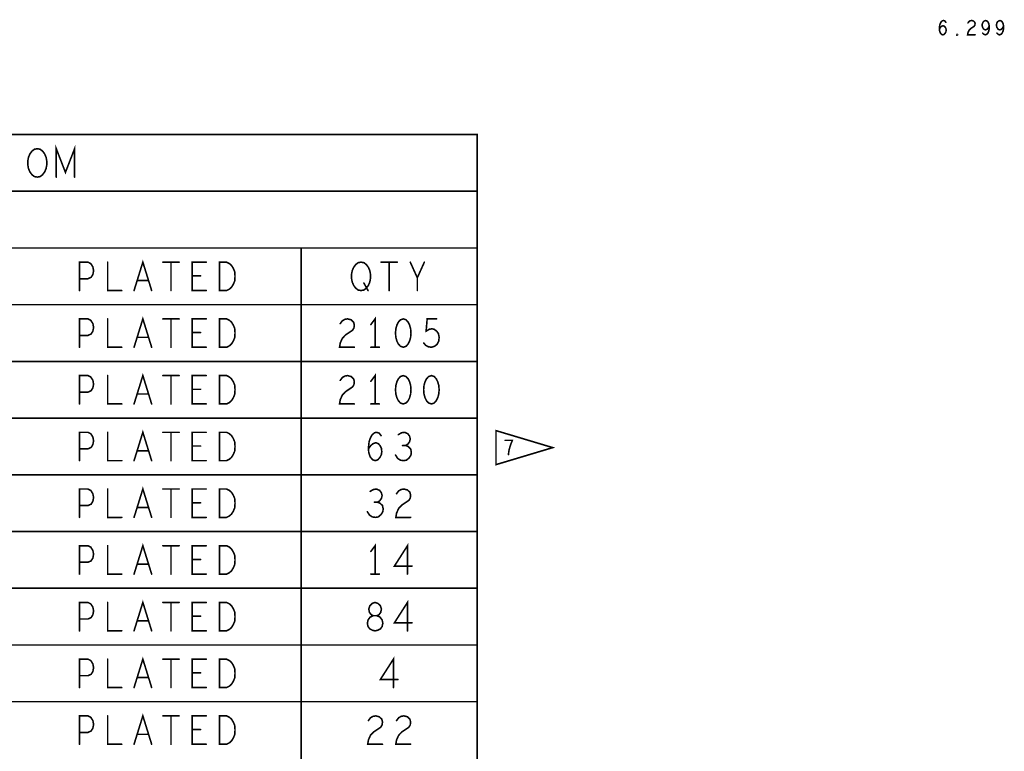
# Model space of a CAD drawing. Extents: x -10 to 15.7, y -3.3 to 6.3.
# Tile 6 of 40: x -5.2 to -0.9, y 3.1 to 6.3. Entities that reach past the tile are written whole.
import ezdxf

# ---------------------------------------------------------------- set-up
doc = ezdxf.new("R2010")
doc.units = 0
doc.layers.get('0').update_dxf_attribs({"color": 3, "linetype": 'CONTINUOUS'})

# ---------------------------------------------------------------- blocks, each defined once
blk = doc.blocks.new('PAD_R1')
at = {"const_width": 0.5}
blk.add_lwpolyline([(0.25, 0, 1), (-0.25, 0, 1)], format="xyb", close=True, dxfattribs=at)

msp = doc.modelspace()

# ---------------------------------------------------------------- linework, layer by layer
at = {"const_width": 0.007}
for points in [[(-1.18588, 6.29396), (-1.1804, 6.30131), (-1.1757, 6.30551), (-1.16943, 6.30761), (-1.16395, 6.30551), (-1.16003, 6.30131), (-1.1569, 6.29501), (-1.15612, 6.28766), (-1.1569, 6.28136), (-1.16003, 6.27506), (-1.16473, 6.26981), (-1.17022, 6.26771), (-1.17648, 6.26981), (-1.18197, 6.27611), (-1.1851, 6.28556), (-1.18588, 6.29606), (-1.18432, 6.30971), (-1.18197, 6.31706), (-1.17805, 6.32441), (-1.17257, 6.32966), (-1.16708, 6.33071), (-1.1616, 6.32861), (-1.15768, 6.32336)], [(-1.05988, 6.32021), (-1.05518, 6.32651), (-1.0497, 6.32966), (-1.04343, 6.33071), (-1.0356, 6.32861), (-1.03012, 6.32336), (-1.02855, 6.31706), (-1.02933, 6.31076), (-1.03247, 6.30551), (-1.04813, 6.29501), (-1.05518, 6.28766), (-1.05988, 6.27716), (-1.06145, 6.26771), (-1.02855, 6.26771)], [(-0.99532, 6.27506), (-0.98983, 6.26981), (-0.98357, 6.26771), (-0.9773, 6.26981), (-0.97182, 6.27611), (-0.9679, 6.28556), (-0.96633, 6.29501), (-0.96633, 6.30656), (-0.9679, 6.31601), (-0.97182, 6.32441), (-0.97652, 6.32861), (-0.982, 6.33071), (-0.98827, 6.32861), (-0.99297, 6.32441), (-0.9961, 6.31811), (-0.99767, 6.30971), (-0.9961, 6.30236), (-0.99218, 6.29501), (-0.98748, 6.29081), (-0.982, 6.28976), (-0.97573, 6.29186), (-0.97103, 6.29711), (-0.96633, 6.30656)], [(-0.93232, 6.27506), (-0.92683, 6.26981), (-0.92057, 6.26771), (-0.9143, 6.26981), (-0.90882, 6.27611), (-0.9049, 6.28556), (-0.90333, 6.29501), (-0.90333, 6.30656), (-0.9049, 6.31601), (-0.90882, 6.32441), (-0.91352, 6.32861), (-0.919, 6.33071), (-0.92527, 6.32861), (-0.92997, 6.32441), (-0.9331, 6.31811), (-0.93467, 6.30971), (-0.9331, 6.30236), (-0.92918, 6.29501), (-0.92448, 6.29081), (-0.919, 6.28976), (-0.91273, 6.29186), (-0.90803, 6.29711), (-0.90333, 6.30656)], [(-5.0758, 5.6405), (-5.0758, 5.7655), (-5.0355, 5.66133), (-4.9952, 5.7655), (-4.9952, 5.6405)], [(-9.949, 5.578), (-3.222, 5.578)], [(-9.949, 5.328), (-3.222, 5.328)], [(-3.997, 5.328), (-3.997, 0.078)], [(-4.9735, 5.1405), (-4.9735, 5.2655), (-4.9363, 5.2655), (-4.9239, 5.25925), (-4.9146, 5.24467), (-4.9115, 5.228), (-4.9146, 5.21133), (-4.92235, 5.19883), (-4.9363, 5.19258), (-4.9735, 5.19258)], [(-4.8495, 5.2655), (-4.8495, 5.1405), (-4.7875, 5.1405)], [(-4.73325, 5.1405), (-4.6945, 5.2655), (-4.65575, 5.1405)], [(-4.60615, 5.2655), (-4.53485, 5.2655)], [(-4.5705, 5.2655), (-4.5705, 5.1405)], [(-4.4155, 5.1405), (-4.4775, 5.1405), (-4.4775, 5.2655), (-4.4155, 5.2655)], [(-3.64515, 5.2655), (-3.57385, 5.2655)], [(-3.6095, 5.2655), (-3.6095, 5.1405)], [(-3.4855, 5.1405), (-3.4855, 5.19675), (-3.5165, 5.2655)], [(-3.4545, 5.2655), (-3.4855, 5.19675)], [(-4.4403, 5.20508), (-4.4775, 5.20508)], [(-4.6697, 5.18425), (-4.7193, 5.18425)], [(-3.7211, 5.17383), (-3.7025, 5.1405)], [(-9.949, 5.078), (-3.222, 5.078)], [(-4.9735, 4.8905), (-4.9735, 5.0155), (-4.9363, 5.0155), (-4.9239, 5.00925), (-4.9146, 4.99467), (-4.9115, 4.978), (-4.9146, 4.96133), (-4.92235, 4.94883), (-4.9363, 4.94258), (-4.9735, 4.94258)], [(-4.8495, 5.0155), (-4.8495, 4.8905), (-4.7875, 4.8905)], [(-4.73325, 4.8905), (-4.6945, 5.0155), (-4.65575, 4.8905)], [(-4.60615, 5.0155), (-4.53485, 5.0155)], [(-4.5705, 5.0155), (-4.5705, 4.8905)], [(-4.4155, 4.8905), (-4.4775, 4.8905), (-4.4775, 5.0155), (-4.4155, 5.0155)], [(-3.82495, 4.99467), (-3.81565, 5.00716), (-3.8048, 5.01342), (-3.7924, 5.0155), (-3.7769, 5.01133), (-3.76605, 5.00092), (-3.76295, 4.98842), (-3.7645, 4.97591), (-3.7707, 4.9655), (-3.8017, 4.94467), (-3.81565, 4.93008), (-3.82495, 4.90925), (-3.82805, 4.8905), (-3.76295, 4.8905)], [(-3.6715, 4.8905), (-3.6715, 5.0155), (-3.6901, 4.9905)], [(-3.4576, 4.90925), (-3.4483, 4.89883), (-3.43745, 4.89258), (-3.4235, 4.8905), (-3.40955, 4.89467), (-3.3987, 4.903), (-3.39095, 4.91758), (-3.3894, 4.93425), (-3.3925, 4.95092), (-3.40025, 4.96133), (-3.4111, 4.96966), (-3.42195, 4.97175), (-3.4328, 4.96966), (-3.44675, 4.96133), (-3.4421, 5.0155), (-3.40025, 5.0155)], [(-4.4403, 4.95508), (-4.4775, 4.95508)], [(-4.6697, 4.93425), (-4.7193, 4.93425)], [(-3.6901, 4.8905), (-3.6529, 4.8905)], [(-9.949, 4.828), (-3.222, 4.828)], [(-4.73325, 4.6405), (-4.6945, 4.7655), (-4.65575, 4.6405)], [(-3.6715, 4.6405), (-3.6715, 4.7655), (-3.6901, 4.7405)], [(-4.9735, 4.6405), (-4.9735, 4.7655), (-4.9363, 4.7655), (-4.9239, 4.75925), (-4.9146, 4.74467), (-4.9115, 4.728), (-4.9146, 4.71133), (-4.92235, 4.69883), (-4.9363, 4.69258), (-4.9735, 4.69258)], [(-4.8495, 4.7655), (-4.8495, 4.6405), (-4.7875, 4.6405)], [(-4.60615, 4.7655), (-4.53485, 4.7655)], [(-4.5705, 4.7655), (-4.5705, 4.6405)], [(-4.4155, 4.6405), (-4.4775, 4.6405), (-4.4775, 4.7655), (-4.4155, 4.7655)], [(-3.82495, 4.74467), (-3.81565, 4.75716), (-3.8048, 4.76342), (-3.7924, 4.7655), (-3.7769, 4.76133), (-3.76605, 4.75092), (-3.76295, 4.73842), (-3.7645, 4.72591), (-3.7707, 4.7155), (-3.8017, 4.69467), (-3.81565, 4.68008), (-3.82495, 4.65925), (-3.82805, 4.6405), (-3.76295, 4.6405)], [(-4.6697, 4.68425), (-4.7193, 4.68425)], [(-4.4403, 4.70508), (-4.4775, 4.70508)], [(-3.6901, 4.6405), (-3.6529, 4.6405)], [(-9.949, 4.578), (-3.222, 4.578)], [(-4.9735, 4.3905), (-4.9735, 4.5155), (-4.9363, 4.5155), (-4.9239, 4.50925), (-4.9146, 4.49467), (-4.9115, 4.478), (-4.9146, 4.46133), (-4.92235, 4.44883), (-4.9363, 4.44258), (-4.9735, 4.44258)], [(-4.8495, 4.5155), (-4.8495, 4.3905), (-4.7875, 4.3905)], [(-4.73325, 4.3905), (-4.6945, 4.5155), (-4.65575, 4.3905)], [(-4.60615, 4.5155), (-4.53485, 4.5155)], [(-4.5705, 4.5155), (-4.5705, 4.3905)], [(-4.4155, 4.3905), (-4.4775, 4.3905), (-4.4775, 4.5155), (-4.4155, 4.5155)], [(-3.70095, 4.44258), (-3.6901, 4.45717), (-3.6808, 4.4655), (-3.6684, 4.46966), (-3.65755, 4.4655), (-3.6498, 4.45717), (-3.6436, 4.44467), (-3.64205, 4.43008), (-3.6436, 4.41758), (-3.6498, 4.40508), (-3.6591, 4.39467), (-3.66995, 4.3905), (-3.68235, 4.39467), (-3.6932, 4.40716), (-3.6994, 4.42592), (-3.70095, 4.44675), (-3.69785, 4.47383), (-3.6932, 4.48842), (-3.68545, 4.503), (-3.6746, 4.51342), (-3.66375, 4.5155), (-3.6529, 4.51133), (-3.64515, 4.50092)], [(-3.53665, 4.45717), (-3.52735, 4.46342), (-3.5196, 4.47383), (-3.5165, 4.48633), (-3.5196, 4.49883), (-3.52735, 4.50925), (-3.5413, 4.5155), (-3.55525, 4.51342), (-3.5692, 4.50508)], [(-3.08407, 4.417), (-3.0825, 4.43065), (-3.08015, 4.4422), (-3.07702, 4.4527), (-3.0731, 4.46425), (-3.06683, 4.48), (-3.09817, 4.48)], [(-4.6697, 4.43425), (-4.7193, 4.43425)], [(-4.4403, 4.45508), (-4.4775, 4.45508)], [(-3.5816, 4.4155), (-3.5723, 4.40091), (-3.5599, 4.39258), (-3.54595, 4.3905), (-3.53355, 4.39258), (-3.52115, 4.403), (-3.5134, 4.4155), (-3.51185, 4.428), (-3.51495, 4.44258), (-3.5258, 4.453), (-3.53665, 4.45717), (-3.5506, 4.45717)], [(-9.949, 4.328), (-3.222, 4.328)], [(-4.9735, 4.1405), (-4.9735, 4.2655), (-4.9363, 4.2655), (-4.9239, 4.25925), (-4.9146, 4.24467), (-4.9115, 4.228), (-4.9146, 4.21133), (-4.92235, 4.19883), (-4.9363, 4.19258), (-4.9735, 4.19258)], [(-4.8495, 4.2655), (-4.8495, 4.1405), (-4.7875, 4.1405)], [(-4.73325, 4.1405), (-4.6945, 4.2655), (-4.65575, 4.1405)], [(-4.60615, 4.2655), (-4.53485, 4.2655)], [(-4.5705, 4.2655), (-4.5705, 4.1405)], [(-4.4155, 4.1405), (-4.4775, 4.1405), (-4.4775, 4.2655), (-4.4155, 4.2655)], [(-3.66065, 4.20717), (-3.65135, 4.21342), (-3.6436, 4.22383), (-3.6405, 4.23633), (-3.6436, 4.24883), (-3.65135, 4.25925), (-3.6653, 4.2655), (-3.67925, 4.26342), (-3.6932, 4.25508)], [(-3.57695, 4.24467), (-3.56765, 4.25716), (-3.5568, 4.26342), (-3.5444, 4.2655), (-3.5289, 4.26133), (-3.51805, 4.25092), (-3.51495, 4.23842), (-3.5165, 4.22591), (-3.5227, 4.2155), (-3.5537, 4.19467), (-3.56765, 4.18008), (-3.57695, 4.15925), (-3.58005, 4.1405), (-3.51495, 4.1405)], [(-4.4403, 4.20508), (-4.4775, 4.20508)], [(-3.7056, 4.1655), (-3.6963, 4.15091), (-3.6839, 4.14258), (-3.66995, 4.1405), (-3.65755, 4.14258), (-3.64515, 4.153), (-3.6374, 4.1655), (-3.63585, 4.178), (-3.63895, 4.19258), (-3.6498, 4.203), (-3.66065, 4.20717), (-3.6746, 4.20717)], [(-4.6697, 4.18425), (-4.7193, 4.18425)], [(-9.949, 4.078), (-3.222, 4.078)], [(-4.9735, 3.8905), (-4.9735, 4.0155), (-4.9363, 4.0155), (-4.9239, 4.00925), (-4.9146, 3.99467), (-4.9115, 3.978), (-4.9146, 3.96133), (-4.92235, 3.94883), (-4.9363, 3.94258), (-4.9735, 3.94258)], [(-4.8495, 4.0155), (-4.8495, 3.8905), (-4.7875, 3.8905)], [(-4.73325, 3.8905), (-4.6945, 4.0155), (-4.65575, 3.8905)], [(-4.60615, 4.0155), (-4.53485, 4.0155)], [(-4.5705, 4.0155), (-4.5705, 3.8905)], [(-4.4155, 3.8905), (-4.4775, 3.8905), (-4.4775, 4.0155), (-4.4155, 4.0155)], [(-3.6715, 3.8905), (-3.6715, 4.0155), (-3.6901, 3.9905)], [(-3.5289, 3.8905), (-3.5289, 4.0155), (-3.58625, 3.92592), (-3.50875, 3.92592)], [(-4.4403, 3.95508), (-4.4775, 3.95508)], [(-4.6697, 3.93425), (-4.7193, 3.93425)], [(-3.6901, 3.8905), (-3.6529, 3.8905)], [(-9.949, 3.828), (-3.222, 3.828)], [(-4.73325, 3.6405), (-4.6945, 3.7655), (-4.65575, 3.6405)], [(-3.5289, 3.6405), (-3.5289, 3.7655), (-3.58625, 3.67592), (-3.50875, 3.67592)], [(-4.9735, 3.6405), (-4.9735, 3.7655), (-4.9363, 3.7655), (-4.9239, 3.75925), (-4.9146, 3.74467), (-4.9115, 3.728), (-4.9146, 3.71133), (-4.92235, 3.69883), (-4.9363, 3.69258), (-4.9735, 3.69258)], [(-4.8495, 3.7655), (-4.8495, 3.6405), (-4.7875, 3.6405)], [(-4.60615, 3.7655), (-4.53485, 3.7655)], [(-4.5705, 3.7655), (-4.5705, 3.6405)], [(-4.4155, 3.6405), (-4.4775, 3.6405), (-4.4775, 3.7655), (-4.4155, 3.7655)], [(-4.6697, 3.68425), (-4.7193, 3.68425)], [(-4.4403, 3.70508), (-4.4775, 3.70508)], [(-9.949, 3.578), (-3.222, 3.578)], [(-4.9735, 3.3905), (-4.9735, 3.5155), (-4.9363, 3.5155), (-4.9239, 3.50925), (-4.9146, 3.49467), (-4.9115, 3.478), (-4.9146, 3.46133), (-4.92235, 3.44883), (-4.9363, 3.44258), (-4.9735, 3.44258)], [(-4.8495, 3.5155), (-4.8495, 3.3905), (-4.7875, 3.3905)], [(-4.73325, 3.3905), (-4.6945, 3.5155), (-4.65575, 3.3905)], [(-4.60615, 3.5155), (-4.53485, 3.5155)], [(-4.5705, 3.5155), (-4.5705, 3.3905)], [(-4.4155, 3.3905), (-4.4775, 3.3905), (-4.4775, 3.5155), (-4.4155, 3.5155)], [(-3.5909, 3.3905), (-3.5909, 3.5155), (-3.64825, 3.42592), (-3.57075, 3.42592)], [(-4.6697, 3.43425), (-4.7193, 3.43425)], [(-4.4403, 3.45508), (-4.4775, 3.45508)], [(-9.949, 3.328), (-3.222, 3.328)], [(-4.9735, 3.1405), (-4.9735, 3.2655), (-4.9363, 3.2655), (-4.9239, 3.25925), (-4.9146, 3.24467), (-4.9115, 3.228), (-4.9146, 3.21133), (-4.92235, 3.19883), (-4.9363, 3.19258), (-4.9735, 3.19258)], [(-4.8495, 3.2655), (-4.8495, 3.1405), (-4.7875, 3.1405)], [(-4.73325, 3.1405), (-4.6945, 3.2655), (-4.65575, 3.1405)], [(-4.60615, 3.2655), (-4.53485, 3.2655)], [(-4.5705, 3.2655), (-4.5705, 3.1405)], [(-4.4155, 3.1405), (-4.4775, 3.1405), (-4.4775, 3.2655), (-4.4155, 3.2655)], [(-3.70095, 3.24467), (-3.69165, 3.25716), (-3.6808, 3.26342), (-3.6684, 3.2655), (-3.6529, 3.26133), (-3.64205, 3.25092), (-3.63895, 3.23842), (-3.6405, 3.22591), (-3.6467, 3.2155), (-3.6777, 3.19467), (-3.69165, 3.18008), (-3.70095, 3.15925), (-3.70405, 3.1405), (-3.63895, 3.1405)], [(-3.57695, 3.24467), (-3.56765, 3.25716), (-3.5568, 3.26342), (-3.5444, 3.2655), (-3.5289, 3.26133), (-3.51805, 3.25092), (-3.51495, 3.23842), (-3.5165, 3.22591), (-3.5227, 3.2155), (-3.5537, 3.19467), (-3.56765, 3.18008), (-3.57695, 3.15925), (-3.58005, 3.1405), (-3.51495, 3.1405)], [(-4.6697, 3.18425), (-4.7193, 3.18425)], [(-4.4403, 3.20508), (-4.4775, 3.20508)]]:
    msp.add_lwpolyline(points, dxfattribs=at)
for points in [[(-1.108, 6.26561), (-1.10957, 6.26666), (-1.10957, 6.26876), (-1.108, 6.26981), (-1.10643, 6.26876), (-1.10643, 6.26666)], [(-9.949, 0.078), (-9.949, 5.828), (-3.222, 5.828), (-3.222, 0.078)], [(-5.1595, 5.6405), (-5.1719, 5.64258), (-5.18275, 5.65091), (-5.19205, 5.66342), (-5.19825, 5.678), (-5.20135, 5.69467), (-5.20135, 5.71133), (-5.19825, 5.728), (-5.19205, 5.74258), (-5.18275, 5.75508), (-5.1719, 5.76342), (-5.1595, 5.7655), (-5.1471, 5.76342), (-5.13625, 5.75508), (-5.12695, 5.74258), (-5.12075, 5.728), (-5.11765, 5.71133), (-5.11765, 5.69467), (-5.12075, 5.678), (-5.12695, 5.66342), (-5.13625, 5.65091), (-5.1471, 5.64258)], [(-4.3566, 5.1405), (-4.3566, 5.2655), (-4.3256, 5.2655), (-4.3132, 5.25925), (-4.3039, 5.25092), (-4.29615, 5.23842), (-4.28995, 5.22383), (-4.2884, 5.203), (-4.28995, 5.18217), (-4.29615, 5.16758), (-4.3039, 5.15508), (-4.3132, 5.14675), (-4.3256, 5.1405)], [(-3.7335, 5.1405), (-3.7459, 5.14258), (-3.75675, 5.15091), (-3.76605, 5.16342), (-3.77225, 5.178), (-3.77535, 5.19467), (-3.77535, 5.21133), (-3.77225, 5.228), (-3.76605, 5.24258), (-3.75675, 5.25508), (-3.7459, 5.26342), (-3.7335, 5.2655), (-3.7211, 5.26342), (-3.71025, 5.25508), (-3.70095, 5.24258), (-3.69475, 5.228), (-3.69165, 5.21133), (-3.69165, 5.19467), (-3.69475, 5.178), (-3.70095, 5.16342), (-3.71025, 5.15091), (-3.7211, 5.14258)], [(-4.3566, 4.8905), (-4.3566, 5.0155), (-4.3256, 5.0155), (-4.3132, 5.00925), (-4.3039, 5.00092), (-4.29615, 4.98842), (-4.28995, 4.97383), (-4.2884, 4.953), (-4.28995, 4.93217), (-4.29615, 4.91758), (-4.3039, 4.90508), (-4.3132, 4.89675), (-4.3256, 4.8905)], [(-3.5475, 5.0155), (-3.5599, 5.01133), (-3.5692, 5.00092), (-3.5754, 4.98842), (-3.58005, 4.97175), (-3.5816, 4.953), (-3.58005, 4.93425), (-3.5754, 4.91758), (-3.5692, 4.90508), (-3.5599, 4.89467), (-3.5475, 4.8905), (-3.5351, 4.89467), (-3.5258, 4.90508), (-3.5196, 4.91758), (-3.51495, 4.93425), (-3.5134, 4.953), (-3.51495, 4.97175), (-3.5196, 4.98842), (-3.5258, 5.00092), (-3.5351, 5.01133)], [(-4.3566, 4.6405), (-4.3566, 4.7655), (-4.3256, 4.7655), (-4.3132, 4.75925), (-4.3039, 4.75092), (-4.29615, 4.73842), (-4.28995, 4.72383), (-4.2884, 4.703), (-4.28995, 4.68217), (-4.29615, 4.66758), (-4.3039, 4.65508), (-4.3132, 4.64675), (-4.3256, 4.6405)], [(-3.5475, 4.7655), (-3.5599, 4.76133), (-3.5692, 4.75092), (-3.5754, 4.73842), (-3.58005, 4.72175), (-3.5816, 4.703), (-3.58005, 4.68425), (-3.5754, 4.66758), (-3.5692, 4.65508), (-3.5599, 4.64467), (-3.5475, 4.6405), (-3.5351, 4.64467), (-3.5258, 4.65508), (-3.5196, 4.66758), (-3.51495, 4.68425), (-3.5134, 4.703), (-3.51495, 4.72175), (-3.5196, 4.73842), (-3.5258, 4.75092), (-3.5351, 4.76133)], [(-3.4235, 4.7655), (-3.4359, 4.76133), (-3.4452, 4.75092), (-3.4514, 4.73842), (-3.45605, 4.72175), (-3.4576, 4.703), (-3.45605, 4.68425), (-3.4514, 4.66758), (-3.4452, 4.65508), (-3.4359, 4.64467), (-3.4235, 4.6405), (-3.4111, 4.64467), (-3.4018, 4.65508), (-3.3956, 4.66758), (-3.39095, 4.68425), (-3.3894, 4.703), (-3.39095, 4.72175), (-3.3956, 4.73842), (-3.4018, 4.75092), (-3.4111, 4.76133)], [(-4.3566, 4.3905), (-4.3566, 4.5155), (-4.3256, 4.5155), (-4.3132, 4.50925), (-4.3039, 4.50092), (-4.29615, 4.48842), (-4.28995, 4.47383), (-4.2884, 4.453), (-4.28995, 4.43217), (-4.29615, 4.41758), (-4.3039, 4.40508), (-4.3132, 4.39675), (-4.3256, 4.3905)], [(-2.889, 4.448), (-3.139, 4.373), (-3.139, 4.523)], [(-4.3566, 4.1405), (-4.3566, 4.2655), (-4.3256, 4.2655), (-4.3132, 4.25925), (-4.3039, 4.25092), (-4.29615, 4.23842), (-4.28995, 4.22383), (-4.2884, 4.203), (-4.28995, 4.18217), (-4.29615, 4.16758), (-4.3039, 4.15508), (-4.3132, 4.14675), (-4.3256, 4.1405)], [(-4.3566, 3.8905), (-4.3566, 4.0155), (-4.3256, 4.0155), (-4.3132, 4.00925), (-4.3039, 4.00092), (-4.29615, 3.98842), (-4.28995, 3.97383), (-4.2884, 3.953), (-4.28995, 3.93217), (-4.29615, 3.91758), (-4.3039, 3.90508), (-4.3132, 3.89675), (-4.3256, 3.8905)], [(-4.3566, 3.6405), (-4.3566, 3.7655), (-4.3256, 3.7655), (-4.3132, 3.75925), (-4.3039, 3.75092), (-4.29615, 3.73842), (-4.28995, 3.72383), (-4.2884, 3.703), (-4.28995, 3.68217), (-4.29615, 3.66758), (-4.3039, 3.65508), (-4.3132, 3.64675), (-4.3256, 3.6405)], [(-3.6715, 3.6405), (-3.66065, 3.64258), (-3.64825, 3.64883), (-3.6405, 3.65925), (-3.6374, 3.67383), (-3.6405, 3.68841), (-3.6498, 3.70092), (-3.66375, 3.70717), (-3.67925, 3.70717), (-3.68855, 3.71133), (-3.6963, 3.72175), (-3.6994, 3.73633), (-3.69475, 3.75092), (-3.6839, 3.76133), (-3.6715, 3.7655), (-3.6591, 3.76133), (-3.64825, 3.75092), (-3.6436, 3.73633), (-3.6467, 3.72175), (-3.65445, 3.71133), (-3.66375, 3.70717), (-3.67925, 3.70717), (-3.6932, 3.70092), (-3.7025, 3.68841), (-3.7056, 3.67383), (-3.7025, 3.65925), (-3.69475, 3.64883), (-3.68235, 3.64258)], [(-4.3566, 3.3905), (-4.3566, 3.5155), (-4.3256, 3.5155), (-4.3132, 3.50925), (-4.3039, 3.50092), (-4.29615, 3.48842), (-4.28995, 3.47383), (-4.2884, 3.453), (-4.28995, 3.43217), (-4.29615, 3.41758), (-4.3039, 3.40508), (-4.3132, 3.39675), (-4.3256, 3.3905)], [(-4.3566, 3.1405), (-4.3566, 3.2655), (-4.3256, 3.2655), (-4.3132, 3.25925), (-4.3039, 3.25092), (-4.29615, 3.23842), (-4.28995, 3.22383), (-4.2884, 3.203), (-4.28995, 3.18217), (-4.29615, 3.16758), (-4.3039, 3.15508), (-4.3132, 3.14675), (-4.3256, 3.1405)]]:
    msp.add_lwpolyline(points, close=True, dxfattribs=at)

# ---------------------------------------------------------------- block references
at = {"xscale": 0.007, "yscale": 0.007}
for p in [(-1.18588, 6.29396), (-1.15768, 6.32336), (-1.05988, 6.32021), (-0.96633, 6.30656), (-0.90333, 6.30656), (-1.02855, 6.26771), (-0.99532, 6.27506), (-0.93232, 6.27506), (-5.0758, 5.6405), (-4.9952, 5.6405), (-3.222, 5.578), (-3.997, 5.328), (-3.222, 5.328), (-4.8495, 5.2655), (-4.60615, 5.2655), (-4.5705, 5.2655), (-4.53485, 5.2655), (-4.4155, 5.2655), (-3.64515, 5.2655), (-3.6095, 5.2655), (-3.57385, 5.2655), (-3.5165, 5.2655), (-3.4545, 5.2655), (-4.4775, 5.20508), (-4.4403, 5.20508), (-4.9735, 5.19258), (-4.7193, 5.18425), (-4.6697, 5.18425), (-3.7211, 5.17383), (-3.4855, 5.19675), (-4.9735, 5.1405), (-4.7875, 5.1405), (-4.73325, 5.1405), (-4.65575, 5.1405), (-4.5705, 5.1405), (-4.4155, 5.1405), (-3.7025, 5.1405), (-3.6095, 5.1405), (-3.4855, 5.1405), (-3.222, 5.078), (-4.8495, 5.0155), (-4.60615, 5.0155), (-4.5705, 5.0155), (-4.53485, 5.0155), (-4.4155, 5.0155), (-3.82495, 4.99467), (-3.6901, 4.9905), (-3.40025, 5.0155), (-4.9735, 4.94258), (-4.4775, 4.95508), (-4.4403, 4.95508), (-4.7193, 4.93425), (-4.6697, 4.93425), (-3.4576, 4.90925), (-4.9735, 4.8905), (-4.7875, 4.8905), (-4.73325, 4.8905), (-4.65575, 4.8905), (-4.5705, 4.8905), (-4.4155, 4.8905), (-3.76295, 4.8905), (-3.6901, 4.8905), (-3.6715, 4.8905), (-3.6529, 4.8905), (-3.222, 4.828), (-4.8495, 4.7655), (-4.60615, 4.7655), (-4.5705, 4.7655), (-4.53485, 4.7655), (-4.4155, 4.7655), (-3.82495, 4.74467), (-3.6901, 4.7405), (-4.9735, 4.69258), (-4.7193, 4.68425), (-4.6697, 4.68425), (-4.4775, 4.70508), (-4.4403, 4.70508), (-4.9735, 4.6405), (-4.7875, 4.6405), (-4.73325, 4.6405), (-4.65575, 4.6405), (-4.5705, 4.6405), (-4.4155, 4.6405), (-3.76295, 4.6405), (-3.6901, 4.6405), (-3.6715, 4.6405), (-3.6529, 4.6405), (-3.222, 4.578), (-4.8495, 4.5155), (-4.60615, 4.5155), (-4.5705, 4.5155), (-4.53485, 4.5155), (-4.4155, 4.5155), (-3.64515, 4.50092), (-3.5692, 4.50508), (-3.09817, 4.48), (-4.9735, 4.44258), (-4.7193, 4.43425), (-4.6697, 4.43425), (-4.4775, 4.45508), (-4.4403, 4.45508), (-3.70095, 4.44258), (-3.5506, 4.45717), (-3.53665, 4.45717), (-4.9735, 4.3905), (-4.7875, 4.3905), (-4.73325, 4.3905), (-4.65575, 4.3905), (-4.5705, 4.3905), (-4.4155, 4.3905), (-3.5816, 4.4155), (-3.08407, 4.417), (-3.222, 4.328), (-4.8495, 4.2655), (-4.60615, 4.2655), (-4.5705, 4.2655), (-4.53485, 4.2655), (-4.4155, 4.2655), (-3.6932, 4.25508), (-4.4775, 4.20508), (-4.4403, 4.20508), (-3.6746, 4.20717), (-3.66065, 4.20717), (-3.57695, 4.24467), (-4.9735, 4.19258), (-4.7193, 4.18425), (-4.6697, 4.18425), (-3.7056, 4.1655), (-4.9735, 4.1405), (-4.7875, 4.1405), (-4.73325, 4.1405), (-4.65575, 4.1405), (-4.5705, 4.1405), (-4.4155, 4.1405), (-3.51495, 4.1405), (-3.222, 4.078), (-4.8495, 4.0155), (-4.60615, 4.0155), (-4.5705, 4.0155), (-4.53485, 4.0155), (-4.4155, 4.0155), (-3.6901, 3.9905), (-4.4775, 3.95508), (-4.4403, 3.95508), (-4.9735, 3.94258), (-4.7193, 3.93425), (-4.6697, 3.93425), (-3.50875, 3.92592), (-4.9735, 3.8905), (-4.7875, 3.8905), (-4.73325, 3.8905), (-4.65575, 3.8905), (-4.5705, 3.8905), (-4.4155, 3.8905), (-3.6901, 3.8905), (-3.6715, 3.8905), (-3.6529, 3.8905), (-3.5289, 3.8905), (-3.222, 3.828), (-4.8495, 3.7655), (-4.60615, 3.7655), (-4.5705, 3.7655), (-4.53485, 3.7655), (-4.4155, 3.7655), (-4.9735, 3.69258), (-4.7193, 3.68425), (-4.6697, 3.68425), (-4.4775, 3.70508), (-4.4403, 3.70508), (-4.9735, 3.6405), (-4.7875, 3.6405), (-4.73325, 3.6405), (-4.65575, 3.6405), (-4.5705, 3.6405), (-4.4155, 3.6405), (-3.5289, 3.6405), (-3.50875, 3.67592), (-3.222, 3.578), (-4.8495, 3.5155), (-4.60615, 3.5155), (-4.5705, 3.5155), (-4.53485, 3.5155), (-4.4155, 3.5155), (-4.9735, 3.44258), (-4.7193, 3.43425), (-4.6697, 3.43425), (-4.4775, 3.45508), (-4.4403, 3.45508), (-3.57075, 3.42592), (-4.9735, 3.3905), (-4.7875, 3.3905), (-4.73325, 3.3905), (-4.65575, 3.3905), (-4.5705, 3.3905), (-4.4155, 3.3905), (-3.5909, 3.3905), (-3.222, 3.328), (-4.8495, 3.2655), (-4.60615, 3.2655), (-4.5705, 3.2655), (-4.53485, 3.2655), (-4.4155, 3.2655), (-3.70095, 3.24467), (-3.57695, 3.24467), (-4.9735, 3.19258), (-4.7193, 3.18425), (-4.6697, 3.18425), (-4.4775, 3.20508), (-4.4403, 3.20508), (-4.9735, 3.1405), (-4.7875, 3.1405), (-4.73325, 3.1405), (-4.65575, 3.1405), (-4.5705, 3.1405), (-4.4155, 3.1405), (-3.63895, 3.1405), (-3.51495, 3.1405)]:
    msp.add_blockref('PAD_R1', p, dxfattribs=at)

doc.saveas('drawing.dxf')
